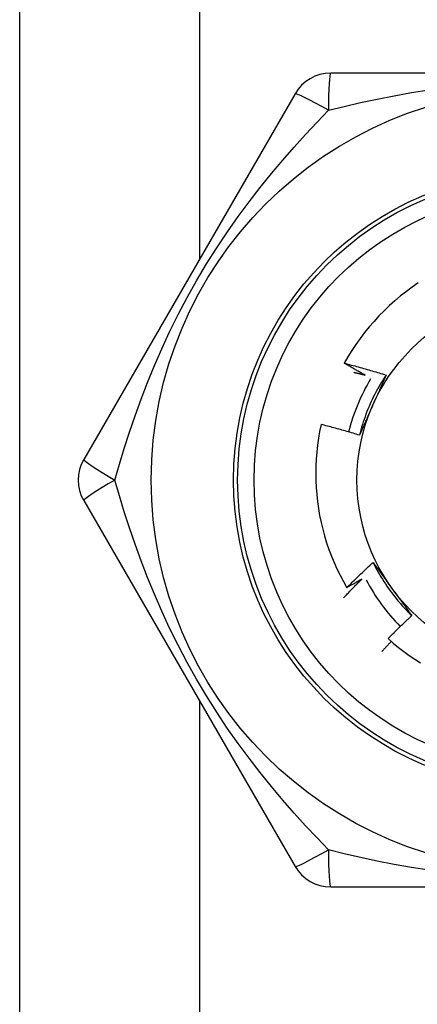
# Model space of a CAD drawing. Header units: inches. Extents: x 4 to 120, y 7 to 65.
# Tile 19 of 149: x 5.594 to 5.784, y 26.734 to 27.205. Entities that reach past the tile are written whole.
import ezdxf

# ---------------------------------------------------------------- set-up
doc = ezdxf.new("R2010")
doc.units = ezdxf.units.IN
doc.header["$MEASUREMENT"] = 0
doc.layers.add('Visible Edges(ANSI)', color=7, linetype='Continuous', lineweight=25)
doc.layers.add('Visible Tangent Edges(ANSI)', color=7, linetype='Continuous', lineweight=25)

msp = doc.modelspace()

# ---------------------------------------------------------------- linework, layer by layer
at = {"layer": 'Visible Edges(ANSI)'}
for p, q in [((5.594043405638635, 25.57067450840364), (5.594043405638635, 28.39867450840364)), ((5.945193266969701, 27.17955640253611), (5.742893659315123, 27.17955639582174)), ((5.725845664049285, 27.16971379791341), (5.624695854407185, 26.99451718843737)), ((5.624695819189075, 26.97483191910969), (5.725845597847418, 26.79963530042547)), ((5.74289354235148, 26.7897926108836), (5.94519313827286, 26.78979259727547))]:
    msp.add_line(p, q, dxfattribs=at)
at = {"layer": 'Visible Edges(ANSI)', "flags": 128}
for points in [[(5.784841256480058, 27.07908391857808), (5.781949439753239, 27.07708860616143), (5.779121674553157, 27.07500273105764), (5.776360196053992, 27.07282769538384), (5.773667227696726, 27.07056490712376), (5.771044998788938, 27.06821577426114), (5.768495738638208, 27.06578171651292), (5.766022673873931, 27.06326518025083), (5.76363357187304, 27.06067390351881), (5.76133092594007, 27.05801101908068), (5.759116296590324, 27.05527870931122), (5.756991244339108, 27.05247917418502), (5.75495732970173, 27.04961461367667), (5.753016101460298, 27.04668721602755), (5.751169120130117, 27.04369918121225), (5.749417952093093, 27.04065270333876)], [(5.749417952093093, 27.04065270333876), (5.750257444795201, 27.04043640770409), (5.751096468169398, 27.04021826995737), (5.751935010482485, 27.03999829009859), (5.752773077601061, 27.03977646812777), (5.753610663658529, 27.03955280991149), (5.754447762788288, 27.03932730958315), (5.755284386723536, 27.03909996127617), (5.756120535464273, 27.03887077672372), (5.756956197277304, 27.03863974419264), (5.757791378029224, 27.03840686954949), (5.758626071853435, 27.03817215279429), (5.75946027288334, 27.03793559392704), (5.760293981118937, 27.03769718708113), (5.761127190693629, 27.03745694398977), (5.761959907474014, 27.03721485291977), (5.762792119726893, 27.0369709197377), (5.763623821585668, 27.03672514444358), (5.764455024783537, 27.03647752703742), (5.765285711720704, 27.0362280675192), (5.766115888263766, 27.03597676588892), (5.766945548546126, 27.03572362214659), (5.767774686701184, 27.03546863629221), (5.768603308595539, 27.03521180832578), (5.769431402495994, 27.03495313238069)], [(5.759411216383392, 27.03492686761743), (5.758991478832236, 27.03515920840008), (5.758572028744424, 27.03539209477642), (5.75815286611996, 27.03562552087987), (5.75773399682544, 27.035859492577), (5.757315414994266, 27.03609400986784), (5.756897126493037, 27.03632907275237), (5.756479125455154, 27.03656467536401), (5.756061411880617, 27.03680081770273), (5.755643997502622, 27.03703750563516), (5.755226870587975, 27.03727473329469), (5.754810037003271, 27.03751250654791), (5.754393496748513, 27.03775081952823), (5.753977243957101, 27.03798967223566), (5.753561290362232, 27.03822907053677), (5.753145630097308, 27.03846900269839), (5.75273025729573, 27.0387094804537), (5.752315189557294, 27.03895049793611), (5.751900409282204, 27.03919204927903), (5.751485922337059, 27.03943414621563), (5.751071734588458, 27.03967678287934), (5.7506578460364, 27.03991995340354), (5.750244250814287, 27.04016366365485), (5.749830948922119, 27.04040791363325), (5.749417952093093, 27.04065270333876)], [(5.753910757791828, 27.03630743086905), (5.754140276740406, 27.03625149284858), (5.754369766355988, 27.03619541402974), (5.754599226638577, 27.03613919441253), (5.75482866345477, 27.03608283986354), (5.755058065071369, 27.03602635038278), (5.755287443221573, 27.03596972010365), (5.755516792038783, 27.03591294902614), (5.755746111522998, 27.03585604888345), (5.755975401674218, 27.03579900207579), (5.756204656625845, 27.03574182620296), (5.756433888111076, 27.03568450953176), (5.756663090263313, 27.03562705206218), (5.756892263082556, 27.03556945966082), (5.757121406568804, 27.03551173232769), (5.757350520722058, 27.03545386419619), (5.757579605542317, 27.03539585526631), (5.757808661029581, 27.03533771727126), (5.758037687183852, 27.03527943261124), (5.758266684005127, 27.03522101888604), (5.758495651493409, 27.03516246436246), (5.758724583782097, 27.03510376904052), (5.758953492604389, 27.0350449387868), (5.759182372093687, 27.0349859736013), (5.759411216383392, 27.03492686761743)], [(5.769431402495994, 27.03495313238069), (5.768702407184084, 27.03385374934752), (5.767989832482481, 27.03274364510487), (5.767293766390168, 27.031623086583), (5.766614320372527, 27.03049234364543), (5.765951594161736, 27.02935168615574), (5.765305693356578, 27.02820138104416), (5.764676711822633, 27.02704170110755), (5.764064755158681, 27.02587291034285), (5.763469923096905, 27.02469528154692), (5.762892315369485, 27.02350908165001), (5.762332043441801, 27.02231457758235), (5.761789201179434, 27.02111204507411), (5.761263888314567, 27.01990174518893), (5.760756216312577, 27.01868395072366), (5.760266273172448, 27.01745893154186), (5.75979417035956, 27.01622695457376), (5.759340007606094, 27.01498828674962), (5.758903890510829, 27.01374320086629), (5.758485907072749, 27.01249196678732), (5.758086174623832, 27.01123484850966), (5.757704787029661, 27.00997211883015), (5.757341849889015, 27.00870404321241), (5.756997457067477, 27.00743089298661), (5.756671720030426, 27.00615293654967)], [(5.769431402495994, 27.03495313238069), (5.769172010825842, 27.0343620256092), (5.76891230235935, 27.03377090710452), (5.768652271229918, 27.03317974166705), (5.768391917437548, 27.03258850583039), (5.768131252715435, 27.03199716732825), (5.767870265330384, 27.03140569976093), (5.767608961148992, 27.03081407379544), (5.76734734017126, 27.03022226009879), (5.767085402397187, 27.02963022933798), (5.766823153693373, 27.02903795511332), (5.766560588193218, 27.02844540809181), (5.766297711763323, 27.02785255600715), (5.766034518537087, 27.02725937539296), (5.765771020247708, 27.02666583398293), (5.765507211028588, 27.02607190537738), (5.765243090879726, 27.0254775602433), (5.764978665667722, 27.02488276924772), (5.764713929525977, 27.02428750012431), (5.764448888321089, 27.02369173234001), (5.764183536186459, 27.0230954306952), (5.763917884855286, 27.0224985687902), (5.763651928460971, 27.02190111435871), (5.763385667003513, 27.02130304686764), (5.763119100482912, 27.02070432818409)], [(5.763119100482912, 27.02070432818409), (5.762847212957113, 27.02009364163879), (5.762575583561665, 27.01948350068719), (5.762304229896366, 27.01887389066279), (5.762033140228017, 27.0182647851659), (5.761762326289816, 27.01765616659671), (5.761491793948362, 27.01704801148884), (5.761221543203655, 27.01644029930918), (5.760951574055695, 27.01583300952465), (5.76068189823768, 27.01522611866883), (5.760412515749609, 27.01461960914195), (5.760143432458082, 27.0140134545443), (5.759874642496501, 27.01340764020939), (5.75960616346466, 27.01280214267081), (5.759337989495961, 27.01219693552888), (5.759070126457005, 27.0115920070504), (5.75880257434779, 27.01098732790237), (5.758535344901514, 27.010382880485), (5.758268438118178, 27.00977864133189), (5.758001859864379, 27.00917459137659), (5.757735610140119, 27.00857071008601), (5.757469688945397, 27.00796697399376), (5.75720410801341, 27.00736336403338), (5.756938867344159, 27.00675985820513), (5.756673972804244, 27.00615643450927)], [(5.738303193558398, 27.01130762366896), (5.737624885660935, 27.00800458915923), (5.737049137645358, 27.00468210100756), (5.736576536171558, 27.00134253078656), (5.736207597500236, 26.99798824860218), (5.735942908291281, 26.99462162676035), (5.735783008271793, 26.99124503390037), (5.73572843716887, 26.98786084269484), (5.735779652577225, 26.98447583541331), (5.735936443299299, 26.98109849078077), (5.736198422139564, 26.97773130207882), (5.736565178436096, 26.97437672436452), (5.737036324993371, 26.97103721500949), (5.737611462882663, 26.96771522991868), (5.738290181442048, 26.9644132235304), (5.739072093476, 26.96113365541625), (5.739956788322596, 26.95787897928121), (5.740943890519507, 26.95465165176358), (5.742032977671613, 26.95145412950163), (5.743223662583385, 26.948288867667), (5.744515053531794, 26.94515949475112), (5.745903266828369, 26.94207567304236), (5.747386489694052, 26.93904085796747), (5.748963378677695, 26.93605721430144), (5.750632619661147, 26.93312691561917)], [(5.756673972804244, 27.00615643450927), (5.755913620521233, 27.00639003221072), (5.755152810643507, 27.00662198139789), (5.754391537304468, 27.00685228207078), (5.753629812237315, 27.00708093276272), (5.752867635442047, 27.00730793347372), (5.752105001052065, 27.00753328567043), (5.751341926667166, 27.0077569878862), (5.750578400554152, 27.00797904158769), (5.749814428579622, 27.00819944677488), (5.749050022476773, 27.00841820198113), (5.748285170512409, 27.00863530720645), (5.747519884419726, 27.00885076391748), (5.746754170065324, 27.00906457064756), (5.745988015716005, 27.00927672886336), (5.745221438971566, 27.00948723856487), (5.744454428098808, 27.00969609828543), (5.74368699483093, 27.00990330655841), (5.742919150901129, 27.0101088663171), (5.742150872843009, 27.0103127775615), (5.741382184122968, 27.01051504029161), (5.740613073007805, 27.01071565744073), (5.739843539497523, 27.01091462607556), (5.739073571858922, 27.0111119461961), (5.738303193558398, 27.01130762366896)], [(5.750632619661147, 26.93312691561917), (5.751145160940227, 26.93364072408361), (5.751658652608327, 26.93415359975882), (5.752173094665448, 26.93466554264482), (5.752688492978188, 26.93517654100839), (5.753204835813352, 26.93568660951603), (5.753722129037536, 26.93619573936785), (5.754240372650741, 26.93670392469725), (5.754759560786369, 26.93721117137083), (5.755279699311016, 26.93771747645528), (5.755800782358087, 26.93822283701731), (5.756322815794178, 26.93872725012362), (5.756845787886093, 26.93923071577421), (5.757369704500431, 26.93973323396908), (5.757894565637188, 26.94023480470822), (5.758420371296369, 26.94073541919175), (5.758947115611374, 26.94123508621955), (5.759474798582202, 26.94173379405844), (5.760003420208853, 26.942231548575), (5.760532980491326, 26.94272834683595), (5.761063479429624, 26.94322418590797), (5.761594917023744, 26.94371906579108), (5.762127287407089, 26.94421298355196), (5.762660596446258, 26.94470593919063), (5.76319483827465, 26.94519793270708)], [(5.76319483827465, 26.94519793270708), (5.763577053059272, 26.94467774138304), (5.76395912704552, 26.94415726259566), (5.764341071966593, 26.94363648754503), (5.764722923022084, 26.94311539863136), (5.765104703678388, 26.94259398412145), (5.765486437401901, 26.9420722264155), (5.765868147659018, 26.94155011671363), (5.766249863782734, 26.94102764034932), (5.766631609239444, 26.94050478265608), (5.767013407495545, 26.93998152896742), (5.767395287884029, 26.93945786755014), (5.767777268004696, 26.93893378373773), (5.768159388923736, 26.93840926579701), (5.768541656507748, 26.93788429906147), (5.768924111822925, 26.93735886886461), (5.769306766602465, 26.93683296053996), (5.769689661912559, 26.93630656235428), (5.770072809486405, 26.93577966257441), (5.770456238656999, 26.93525224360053), (5.770839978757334, 26.93472429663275), (5.771224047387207, 26.93419580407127), (5.771608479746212, 26.93366674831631), (5.771993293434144, 26.93313712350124), (5.7723785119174, 26.93260691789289)], [(5.76319483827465, 26.94519793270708), (5.763782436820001, 26.94401691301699), (5.764387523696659, 26.94284474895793), (5.765009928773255, 26.94168166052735), (5.765649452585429, 26.94052787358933), (5.766305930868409, 26.93938360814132), (5.766979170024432, 26.93824908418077), (5.767668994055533, 26.93712453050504), (5.768375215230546, 26.9360101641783), (5.769097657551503, 26.93490620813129), (5.769836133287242, 26.93381289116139), (5.770590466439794, 26.93273042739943), (5.771360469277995, 26.93165904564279), (5.772145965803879, 26.93059896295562), (5.77294676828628, 26.92955040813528), (5.773762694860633, 26.92851359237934), (5.774593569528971, 26.92748875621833), (5.77543920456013, 26.92647610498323), (5.776299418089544, 26.92547586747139), (5.777174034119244, 26.92448827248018), (5.778062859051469, 26.92351353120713), (5.77896572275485, 26.92255187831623), (5.779882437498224, 26.92160352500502), (5.780812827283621, 26.92066870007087), (5.78175669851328, 26.91974762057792)], [(5.749054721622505, 26.92823030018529), (5.749412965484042, 26.9286114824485), (5.749771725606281, 26.9289922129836), (5.750130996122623, 26.92937248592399), (5.75049077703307, 26.92975230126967), (5.750851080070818, 26.93013165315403), (5.751211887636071, 26.93051055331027), (5.751573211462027, 26.93088899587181), (5.751935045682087, 26.93126697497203), (5.75229739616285, 26.93164449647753), (5.752660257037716, 26.93202156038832), (5.753023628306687, 26.9323981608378), (5.753387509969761, 26.93277429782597), (5.75375190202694, 26.93314997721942), (5.754116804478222, 26.93352518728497), (5.754482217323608, 26.93389993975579), (5.754848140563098, 26.93427422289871), (5.755214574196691, 26.93464804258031), (5.755581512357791, 26.9350213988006), (5.755948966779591, 26.93539428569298), (5.756316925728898, 26.93576671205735), (5.756685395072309, 26.9361386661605), (5.757054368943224, 26.93651015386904), (5.757423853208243, 26.93688117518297), (5.757793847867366, 26.93725172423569)], [(5.757793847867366, 26.93725172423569), (5.757497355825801, 26.93707674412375), (5.757200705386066, 26.93690203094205), (5.756903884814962, 26.93672759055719), (5.756606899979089, 26.9365534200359), (5.756309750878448, 26.93637952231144), (5.756012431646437, 26.93620589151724), (5.755714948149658, 26.93603253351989), (5.755417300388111, 26.93585944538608), (5.755119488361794, 26.93568662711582), (5.754821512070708, 26.93551408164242), (5.754523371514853, 26.93534180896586), (5.754225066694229, 26.93516980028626), (5.753926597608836, 26.93499806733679), (5.753627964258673, 26.93482661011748), (5.753329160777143, 26.93465541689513), (5.753030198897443, 26.93448449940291), (5.752731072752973, 26.93431384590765), (5.752431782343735, 26.93414347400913), (5.752132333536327, 26.93397336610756), (5.75183271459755, 26.93380353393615), (5.751532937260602, 26.93363397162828), (5.751232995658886, 26.93346467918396), (5.750932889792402, 26.93329566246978), (5.750632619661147, 26.93312691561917)], [(5.7723785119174, 26.93260691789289), (5.772771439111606, 26.93206611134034), (5.773164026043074, 26.93152580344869), (5.773556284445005, 26.93098599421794), (5.773948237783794, 26.9304466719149), (5.774339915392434, 26.92990783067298), (5.774731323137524, 26.92936946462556), (5.775122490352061, 26.92883156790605), (5.775513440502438, 26.92829412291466), (5.775904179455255, 26.92775712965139), (5.776294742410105, 26.92722058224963), (5.776685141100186, 26.92668446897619), (5.777075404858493, 26.92614878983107), (5.777465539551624, 26.92561352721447), (5.777855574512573, 26.92507868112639), (5.778245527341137, 26.92454423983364), (5.778635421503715, 26.92401019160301), (5.779025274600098, 26.9234765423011), (5.779415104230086, 26.92294327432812), (5.779804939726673, 26.92241038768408), (5.780194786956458, 26.92187786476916), (5.780584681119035, 26.92134570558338), (5.780974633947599, 26.92081389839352), (5.78136466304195, 26.92028244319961), (5.78175479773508, 26.91975132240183)], [(5.78175479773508, 26.91975132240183), (5.78127242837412, 26.91930290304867), (5.780790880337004, 26.91885364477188), (5.780310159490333, 26.91840354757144), (5.779830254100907, 26.91795261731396), (5.779351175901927, 26.91750084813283), (5.778872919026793, 26.91704824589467), (5.7783954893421, 26.91659481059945), (5.777918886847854, 26.9161405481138), (5.777443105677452, 26.9156854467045), (5.776968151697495, 26.91522951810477), (5.77649403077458, 26.91477276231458), (5.776020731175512, 26.91431517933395), (5.775548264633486, 26.91385676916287), (5.775076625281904, 26.91339753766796), (5.774605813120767, 26.91293747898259), (5.774135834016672, 26.91247659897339), (5.773666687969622, 26.91201489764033), (5.773198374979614, 26.91155238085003), (5.772730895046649, 26.91108903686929), (5.772264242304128, 26.9106248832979), (5.77179842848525, 26.91015990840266), (5.771333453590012, 26.90969411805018), (5.77086931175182, 26.90922751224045), (5.77040600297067, 26.90876009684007)], [(5.771930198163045, 26.907393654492), (5.771741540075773, 26.90719534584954), (5.771553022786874, 26.90699689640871), (5.771364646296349, 26.90679830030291), (5.771176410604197, 26.90659956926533), (5.770988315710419, 26.90640069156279), (5.770800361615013, 26.90620167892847), (5.770612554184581, 26.90600251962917), (5.770424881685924, 26.9058032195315), (5.770237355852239, 26.90560377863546), (5.770049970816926, 26.90540419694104), (5.769862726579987, 26.90520447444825), (5.769675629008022, 26.90500461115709), (5.769488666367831, 26.90480460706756), (5.769301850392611, 26.90460446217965), (5.769115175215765, 26.90440417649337), (5.768928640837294, 26.90420375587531), (5.768742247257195, 26.90400318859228), (5.768556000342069, 26.90380248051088), (5.768369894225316, 26.9036016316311), (5.768183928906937, 26.90340064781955), (5.76799811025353, 26.90319951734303), (5.767812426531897, 26.90299825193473), (5.767626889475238, 26.90279684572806), (5.76744149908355, 26.90259529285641)], [(5.77040600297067, 26.90876009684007), (5.772828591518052, 26.90661274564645), (5.775313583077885, 26.90454247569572), (5.777859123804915, 26.90255064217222), (5.780463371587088, 26.90063860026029), (5.783124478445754, 26.89880769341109), (5.785840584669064, 26.89705928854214)]]:
    msp.add_lwpolyline(points, dxfattribs=at)
at = {"layer": 'Visible Edges(ANSI)'}
for centre, radius in [((5.844043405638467, 26.98467450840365), 0.1870078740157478), ((5.844043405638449, 26.98467450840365), 0.137795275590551), ((5.844043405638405, 26.98467450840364), 0.0885826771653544)]:
    msp.add_circle(centre, radius, dxfattribs=at)
for centre, radius, start, end in [((5.742893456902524, 27.15987135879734), 0.0196850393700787, 90.00000000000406, 149.9999999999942), ((5.846741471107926, 26.98311677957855), 0.0984251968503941, 149.421914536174, 165.5198235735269), ((5.641743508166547, 26.98467450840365), 0.0196850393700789, 150.0000000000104, 210.0000000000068), ((5.846741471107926, 26.98311677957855), 0.0984251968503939, 207.9880372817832, 224.2123013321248), ((5.742893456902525, 26.80947765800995), 0.0196850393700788, 210.0000000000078, 270.0000000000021)]:
    msp.add_arc(centre, radius, start, end, dxfattribs=at)
at = {"layer": 'Visible Tangent Edges(ANSI)'}
for p, q in [((5.680043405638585, 28.39867450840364), (5.680043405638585, 27.09038195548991)), ((5.680043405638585, 26.87896706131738), (5.680043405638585, 25.57067450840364))]:
    msp.add_line(p, q, dxfattribs=at)
at = {"layer": 'Visible Tangent Edges(ANSI)', "flags": 128}
for points in [[(5.741797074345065, 27.16177429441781), (5.749412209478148, 27.16363322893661), (5.757211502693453, 27.16542832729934), (5.765190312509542, 27.16713988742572), (5.773342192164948, 27.16874773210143), (5.781651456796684, 27.17022981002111), (5.790116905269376, 27.17156803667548)], [(5.639547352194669, 26.98467649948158), (5.641745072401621, 26.99220089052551), (5.644090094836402, 26.99985278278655), (5.646596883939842, 27.0076174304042), (5.649279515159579, 27.01547868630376), (5.652149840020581, 27.02341382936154), (5.65522305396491, 27.03141311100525), (5.658515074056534, 27.03946934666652), (5.66204172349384, 27.04757518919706), (5.665819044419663, 27.05572343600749), (5.669857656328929, 27.06389641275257), (5.674151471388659, 27.07205715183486), (5.67869159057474, 27.08016651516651), (5.683452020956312, 27.08816488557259), (5.688379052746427, 27.09597174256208), (5.693434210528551, 27.10354510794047), (5.698598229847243, 27.11088298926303), (5.703852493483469, 27.11798559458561), (5.709178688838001, 27.12485715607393), (5.714562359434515, 27.13150799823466), (5.719989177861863, 27.13794866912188), (5.725445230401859, 27.14419012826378), (5.730913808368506, 27.15024055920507), (5.73637126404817, 27.15610096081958), (5.741793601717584, 27.16177196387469)], [(5.741793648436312, 26.80757667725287), (5.736376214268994, 26.8132421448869), (5.730921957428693, 26.81909898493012), (5.725450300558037, 26.82515305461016), (5.719981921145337, 26.83140883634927), (5.714543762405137, 26.83786383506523), (5.709152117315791, 26.84452604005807), (5.703821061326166, 26.85140553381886), (5.698564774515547, 26.85851260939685), (5.693397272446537, 26.86585770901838), (5.688336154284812, 26.87344617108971), (5.683412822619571, 26.88125021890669), (5.678661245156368, 26.88923506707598), (5.674122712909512, 26.89734273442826), (5.669827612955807, 26.90550890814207), (5.665788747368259, 26.9136898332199), (5.662009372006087, 26.92184569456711), (5.658486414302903, 26.92994667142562), (5.6552005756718, 26.93799160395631), (5.652135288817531, 26.94597369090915), (5.649274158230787, 26.95388548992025), (5.646600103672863, 26.96172233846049), (5.644095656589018, 26.96948028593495), (5.641748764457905, 26.97713789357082), (5.639547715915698, 26.98467222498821)], [(5.790050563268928, 26.79779036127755), (5.781605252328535, 26.79912678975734), (5.773322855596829, 26.80060490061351), (5.765198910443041, 26.80220748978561), (5.757228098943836, 26.80391757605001), (5.749422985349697, 26.80571392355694), (5.741797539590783, 26.80757491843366)]]:
    msp.add_lwpolyline(points, dxfattribs=at)
at = {"layer": 'Visible Tangent Edges(ANSI)'}
for radius in [0.1476377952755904, 0.1456692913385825]:
    msp.add_circle((5.844043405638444, 26.98467450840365), radius, dxfattribs=at)
for centre, major_axis, ratio, start_param, end_param in [((5.742893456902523, 27.15987135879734), (1e-16, 0.0196850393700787), 0.056053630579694, 4.8156e-12, 1.474011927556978), ((5.742893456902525, 27.15987135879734), (-0.0170477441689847, 0.0098425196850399), 0.0560536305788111, 4.809173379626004, 6.283185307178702), ((5.641743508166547, 26.98467450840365), (-0.017047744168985, 0.0098425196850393), 0.056053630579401, 3.262901e-10, 1.474011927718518), ((5.641743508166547, 26.98467450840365), (-0.0170477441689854, -0.0098425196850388), 0.0560536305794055, 4.809173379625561, 6.283185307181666), ((5.742893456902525, 26.80947765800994), (-0.017047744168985, -0.0098425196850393), 0.0560536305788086, 3.308542e-10, 1.474011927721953), ((5.742893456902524, 26.80947765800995), (0, -0.0196850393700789), 0.0560536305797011, 4.809173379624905, 6.283185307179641)]:
    msp.add_ellipse(centre, major_axis=major_axis, ratio=ratio, start_param=start_param, end_param=end_param, dxfattribs=at)

doc.saveas('drawing.dxf')
